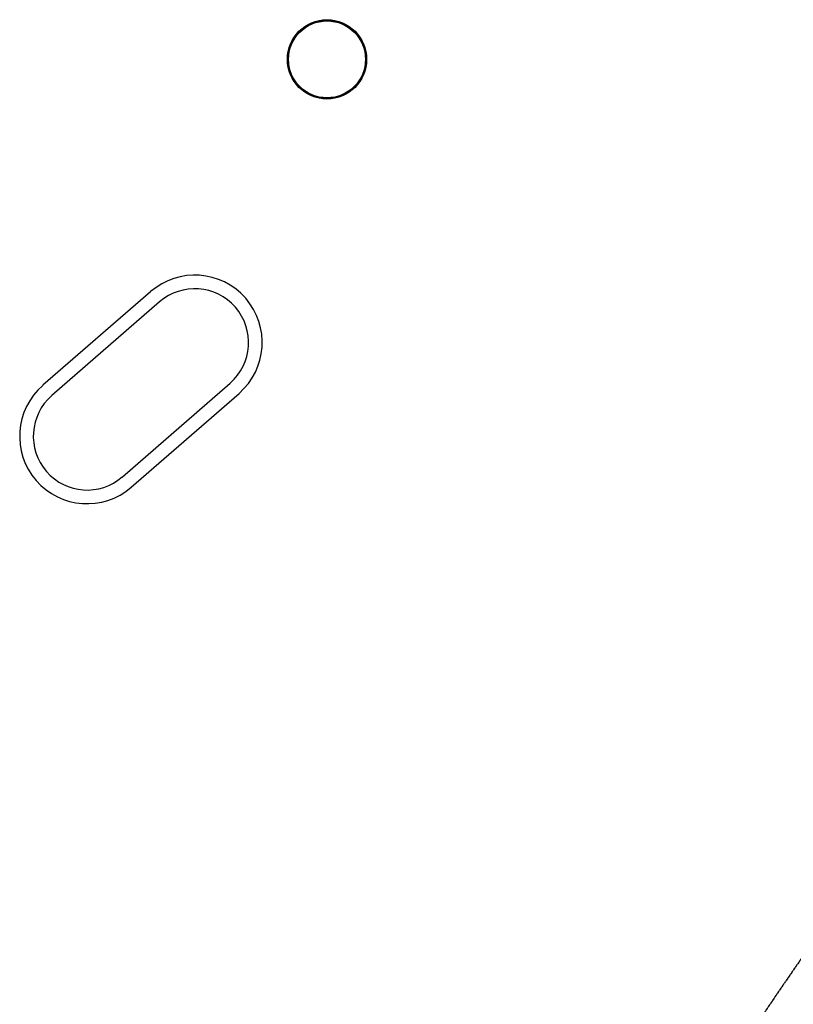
# Model space of a CAD drawing. Header units: millimetres. Extents: x 98667 to 994031, y -2704 to 533009.
# Tile 86 of 153: x 465764 to 475521, y 224005 to 236415. Entities that reach past the tile are written whole.
import ezdxf

# ---------------------------------------------------------------- set-up
doc = ezdxf.new("R2010")
doc.units = ezdxf.units.MM
for name, pattern in [('AP03000E0$0$HIDDEN', [9.525, 6.35, -3.175]), ('AP03000E0$0$HIDDENX2', [19.05, 12.7, -6.35]), ('sp00000g0$0$CENTER', [50.8, 31.75, -6.35, 6.35, -6.35])]:
    doc.linetypes.add(name, pattern=pattern)
for name, color, linetype in [('A-COL ENCLOUSER INNER', 1, 'Continuous'), ('A-COL ENCLOUSER OUTER', 6, 'Continuous'), ('sp00000g0$0$S-GRID', 1, 'sp00000g0$0$CENTER')]:
    doc.layers.add(name, color=color, linetype=linetype)
for name, color, linetype, lineweight in [('A-WALL-PRHT', 2, 'Continuous', 25), ('AP03000E0$0$A-FLOR-EDGE', 1, 'AP03000E0$0$HIDDENX2', 15), ('AP03000E0$0$A-WALL-FNSH', 1, 'Continuous', 15)]:
    doc.layers.add(name, color=color, linetype=linetype, lineweight=lineweight)
doc.layers.add('AP03000E0$0$A-Slab Edge Guide', color=55, linetype='Continuous', lineweight=15, plot=False)

msp = doc.modelspace()

# ---------------------------------------------------------------- linework, layer by layer
at = {"layer": 'A-COL ENCLOUSER INNER', "color": 251}
for radius in [494, 485]:
    msp.add_circle((469640, 235915), radius, dxfattribs=at)
at = {"layer": 'A-COL ENCLOUSER OUTER', "color": 251}
msp.add_circle((469640, 235915), 500, dxfattribs=at)
at = {"layer": 'A-WALL-PRHT', "color": 251}
for p, q in [((467415, 232987), (466057, 231807)), ((467528, 232858), (466170, 231677)), ((467059, 230653), (468418, 231834)), ((467172, 230524), (468531, 231704))]:
    msp.add_line(p, q, dxfattribs=at)
for centre, radius, start, end in [((467973, 232346), 850, 311, 131), ((467973, 232346), 678, 311, 131), ((466614, 231165), 850, 131, 311), ((466614, 231165), 678, 131, 311)]:
    msp.add_arc(centre, radius, start, end, dxfattribs=at)
at = {"layer": 'AP03000E0$0$A-FLOR-EDGE', "color": 251, "linetype": 'AP03000E0$0$HIDDEN'}
msp.add_arc((515783, 196586), 48205, 131.026, 178.3641, dxfattribs=at)
at = {"layer": 'AP03000E0$0$A-Slab Edge Guide', "color": 251, "linetype": 'AP03000E0$0$HIDDEN'}
msp.add_arc((515783, 196586), 48955, 131.026, 178.3767, dxfattribs=at)
at = {"layer": 'AP03000E0$0$A-WALL-FNSH', "color": 251, "linetype": 'AP03000E0$0$HIDDEN'}
for radius, end in [(48354, 178.3671), (48349, 178.367)]:
    msp.add_arc((515783, 196586), radius, 131.0253, end, dxfattribs=at)
at = {"layer": 'sp00000g0$0$S-GRID', "color": 251}
msp.add_arc((515783, 196586), 48955, 131.026, 178.3767, dxfattribs=at)

doc.saveas('drawing.dxf')
